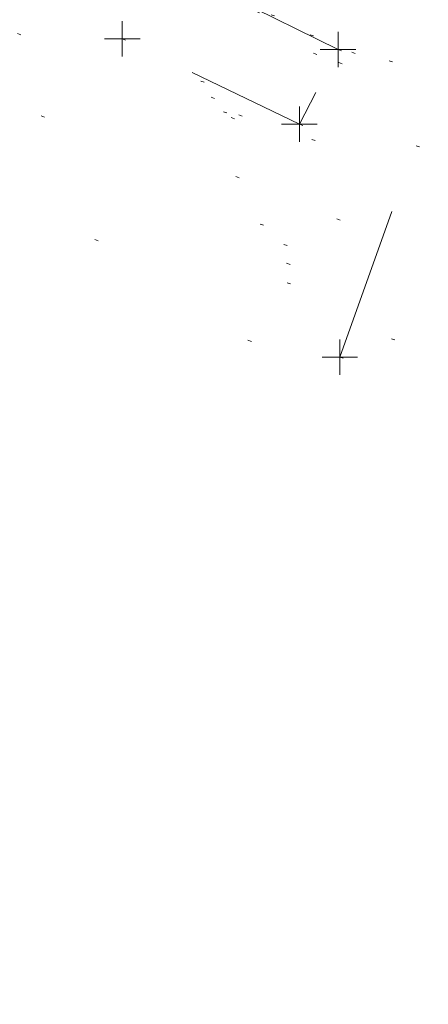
# Model space of a CAD drawing. Extents: x 413123 to 1465301, y 377724 to 504150.
# Tile 103 of 256: x 1463421 to 1463433, y 433108 to 433136. Entities that reach past the tile are written whole.
import ezdxf

# ---------------------------------------------------------------- set-up
doc = ezdxf.new("R2010")
doc.units = 0
doc.header["$MEASUREMENT"] = 0
for name, pattern in [('DGN Style 1', [8.732639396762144, 0.01453018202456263, -8.71810921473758]), ('DGN Style 3', [20.34225483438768, 14.53018202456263, -5.812072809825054]), ('DGN Style 5', [10.171127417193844, 4.35905460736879, -5.812072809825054])]:
    doc.linetypes.add(name, pattern=pattern)
for name, color, linetype, lineweight in [('PV_X_Curb', 120, 'DGN Style 1', 0), ('PV_X_EOP', 7, 'DGN Style 3', 0), ('PV_X_Walk', 120, 'DGN Style 5', 0), ('RD_X_Concrete_Pad', 9, 'DGN Style 5', 0), ('UT_X_Telecom_Cells', 30, 'Continuous', 0)]:
    doc.layers.add(name, color=color, linetype=linetype, lineweight=lineweight)
doc.layers.add('SV_Observation (Construction)', color=97, linetype='DGN Style 1', lineweight=0, transparency=0.9)
doc.layers.add('SV_X_Shot_Marker (Construction)', color=40, linetype='Continuous', lineweight=0, transparency=0.5)

# ---------------------------------------------------------------- blocks, each defined once
blk = doc.blocks.new('SVPT_2441')
at = {"layer": 'SV_X_Shot_Marker (Construction)', "transparency": 33554495}
for p, q in [((0, 0.02500000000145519), (0, -0.02499999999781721)), ((-0.02499999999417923, 0), (0.02500000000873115, 0))]:
    blk.add_line(p, q, dxfattribs=at)
blk.add_point((0, 0), dxfattribs=at)
blk = doc.blocks.new('SVPT_2443')
at = {"layer": 'SV_X_Shot_Marker (Construction)', "transparency": 33554495}
for p, q in [((1.455191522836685e-11, 0.02500000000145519), (1.455191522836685e-11, -0.02500000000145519)), ((-0.02499999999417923, 0), (0.02500000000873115, 0))]:
    blk.add_line(p, q, dxfattribs=at)
blk.add_point((1.455191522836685e-11, 0), dxfattribs=at)
blk = doc.blocks.new('SVPT_2445')
at = {"layer": 'SV_X_Shot_Marker (Construction)', "transparency": 33554495}
for p, q in [((0, 0.02499999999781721), (0, -0.02500000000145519)), ((-0.02500000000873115, -3.637978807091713e-12), (0.02499999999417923, -3.637978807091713e-12))]:
    blk.add_line(p, q, dxfattribs=at)
blk.add_point((0, -3.637978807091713e-12), dxfattribs=at)
blk = doc.blocks.new('SVPT_2446')
at = {"layer": 'SV_X_Shot_Marker (Construction)', "transparency": 33554495}
for p, q in [((0, 0.02500000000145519), (0, -0.02499999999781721)), ((-0.02500000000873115, 3.637978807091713e-12), (0.02499999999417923, 3.637978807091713e-12))]:
    blk.add_line(p, q, dxfattribs=at)
blk.add_point((0, 3.637978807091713e-12), dxfattribs=at)
blk = doc.blocks.new('TELP_1')
at = {"layer": 'UT_X_Telecom_Cells', "color": 30, "linetype": 'Continuous', "lineweight": 0}
for p, q in [((0.0401666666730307, 0.1499999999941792), (-0.04016666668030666, -0.1500000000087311)), ((0.120166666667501, 0.1499999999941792), (-0.03983333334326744, 0.1499999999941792))]:
    blk.add_line(p, q, dxfattribs=at)
blk.add_circle((0, 0), 0.065, dxfattribs=at)

msp = doc.modelspace()

# ---------------------------------------------------------------- linework, layer by layer
at = {"layer": 'PV_X_Curb'}
for points, knots in [([(1463694.730807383, 433042.1012902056, 573.2000085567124), (1463688.122071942, 433044.6665198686, 573.2117681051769), (1463681.5133365, 433047.2317495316, 573.2235276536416), (1463674.904601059, 433049.7969791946, 573.2352872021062), (1463669.906627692, 433051.7384291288, 573.2422034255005), (1463664.908654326, 433053.679879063, 573.249119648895), (1463659.910680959, 433055.6213289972, 573.2560358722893), (1463659.31440991, 433055.8530469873, 573.3282538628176), (1463658.718138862, 433056.0847649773, 573.400471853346), (1463658.121867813, 433056.3164829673, 573.4726898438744), (1463656.811811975, 433056.8455353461, 573.4691755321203), (1463655.501756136, 433057.3745877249, 573.4656612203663), (1463654.191700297, 433057.9036401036, 573.4621469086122), (1463647.078403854, 433060.7016199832, 573.4311409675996), (1463639.965107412, 433063.4995998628, 573.4001350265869), (1463632.851810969, 433066.2975797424, 573.3691290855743), (1463626.603526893, 433068.7760307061, 573.3262890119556), (1463620.355242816, 433071.25448167, 573.2834489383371), (1463614.10695874, 433073.7329326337, 573.2406088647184), (1463606.821724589, 433076.5483492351, 573.1778320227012), (1463599.536490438, 433079.3637658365, 573.1150551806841), (1463592.251256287, 433082.1791824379, 573.052278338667), (1463585.048675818, 433085.0513616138, 572.9767093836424), (1463577.846095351, 433087.9235407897, 572.901140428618), (1463570.643514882, 433090.7957199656, 572.8255714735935), (1463568.520856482, 433091.6009161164, 572.8136526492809), (1463566.398198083, 433092.4061122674, 572.8017338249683), (1463564.275539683, 433093.2113084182, 572.7898150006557), (1463563.658286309, 433093.4932407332, 572.723361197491), (1463563.041032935, 433093.7751730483, 572.6569073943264), (1463562.423779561, 433094.0571053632, 572.5904535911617), (1463557.897842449, 433095.8076798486, 572.5495712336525), (1463553.371905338, 433097.5582543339, 572.5086888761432), (1463548.845968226, 433099.3088288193, 572.4678065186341), (1463541.746736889, 433102.0973839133, 572.4116307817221), (1463534.647505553, 433104.8859390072, 572.3554550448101), (1463527.548274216, 433107.6744941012, 572.2992793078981), (1463527.099574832, 433107.8541490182, 572.3819727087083), (1463526.650875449, 433108.0338039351, 572.4646661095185), (1463526.202176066, 433108.2134588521, 572.5473595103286), (1463518.442801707, 433111.2934591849, 572.5872886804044), (1463510.683427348, 433114.3734595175, 572.6272178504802), (1463502.924052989, 433117.4534598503, 572.6671470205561), (1463495.101662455, 433120.5759616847, 572.6180249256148), (1463487.279271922, 433123.6984635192, 572.5689028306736), (1463479.456881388, 433126.8209653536, 572.5197807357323), (1463474.540841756, 433128.7396558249, 572.5305568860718), (1463469.624802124, 433130.6583462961, 572.5413330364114), (1463464.708762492, 433132.5770367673, 572.5521091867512), (1463464.15178183, 433132.7738995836, 572.4839343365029), (1463463.594801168, 433132.9707623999, 572.4157594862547), (1463463.037820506, 433133.1676252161, 572.3475846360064), (1463455.395093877, 433136.1460172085, 572.2965798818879), (1463447.752367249, 433139.1244092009, 572.2455751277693), (1463440.10964062, 433142.1028011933, 572.1945703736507), (1463439.463345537, 433142.3911085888, 572.2249332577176), (1463438.817050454, 433142.6794159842, 572.2552961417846), (1463438.170755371, 433142.9677233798, 572.2856590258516), (1463431.589276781, 433145.5431962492, 572.3185177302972), (1463425.007798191, 433148.1186691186, 572.351376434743), (1463418.4263196, 433150.6941419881, 572.3842351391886), (1463413.565512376, 433152.6091060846, 572.3506952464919), (1463408.704705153, 433154.5240701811, 572.3171553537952), (1463403.843897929, 433156.4390342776, 572.2836154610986), (1463402.295983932, 433157.0721267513, 572.2966227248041), (1463400.748069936, 433157.7052192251, 572.3096299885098), (1463399.20015594, 433158.3383116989, 572.3226372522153), (1463398.571326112, 433158.6030358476, 572.2531442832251), (1463397.942496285, 433158.8677599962, 572.1836513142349), (1463397.313666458, 433159.1324841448, 572.1141583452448), (1463389.499427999, 433162.1494767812, 572.1431257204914), (1463381.68518954, 433165.1664694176, 572.172093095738), (1463373.87095108, 433168.1834620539, 572.2010604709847), (1463373.202610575, 433168.4242856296, 572.2485422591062), (1463372.53427007, 433168.6651092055, 572.2960240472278), (1463371.865929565, 433168.9059327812, 572.3435058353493), (1463366.852918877, 433170.8940812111, 572.309207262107), (1463361.839908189, 433172.882229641, 572.2749086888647), (1463356.826897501, 433174.8703780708, 572.2406101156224), (1463350.263613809, 433177.4130764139, 572.2105829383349), (1463343.700330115, 433179.955774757, 572.1805557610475), (1463337.137046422, 433182.4984731, 572.1505285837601), (1463332.732110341, 433184.1753668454, 572.1399057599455), (1463328.327174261, 433185.8522605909, 572.129282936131), (1463323.922238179, 433187.5291543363, 572.1186601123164), (1463323.550514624, 433187.6736224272, 572.0672464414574), (1463323.17879107, 433187.8180905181, 572.0158327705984), (1463322.807067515, 433187.9625586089, 571.9644190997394), (1463314.242457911, 433191.4677850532, 571.9189611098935), (1463305.677848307, 433194.9730114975, 571.8735031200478), (1463297.113238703, 433198.4782379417, 571.8280451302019), (1463296.447798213, 433198.6498683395, 571.8729159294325), (1463295.782357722, 433198.8214987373, 571.917786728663), (1463295.116917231, 433198.9931291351, 571.9626575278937), (1463288.43623397, 433201.6173953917, 571.9595616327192), (1463281.755550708, 433204.2416616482, 571.9564657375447), (1463275.074867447, 433206.8659279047, 571.9533698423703), (1463270.698621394, 433208.5836220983, 571.955071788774), (1463266.322375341, 433210.3013162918, 571.9567737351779), (1463261.946129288, 433212.0190104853, 571.9584756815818), (1463261.255964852, 433212.2907585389, 571.8814296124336), (1463260.565800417, 433212.5625065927, 571.8043835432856), (1463259.875635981, 433212.8342546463, 571.7273374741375), (1463253.221984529, 433215.4661261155, 571.684237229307), (1463246.568333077, 433218.0979975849, 571.6411369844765), (1463239.914681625, 433220.7298690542, 571.5980367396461), (1463232.697418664, 433223.5591135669, 571.584901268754), (1463225.480155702, 433226.3883580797, 571.5717657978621), (1463218.262892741, 433229.2176025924, 571.5586303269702), (1463212.689928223, 433231.3845503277, 571.501804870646), (1463207.116963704, 433233.5514980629, 571.4449794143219), (1463201.543999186, 433235.7184457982, 571.3881539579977), (1463197.702392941, 433237.2969398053, 571.3824755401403), (1463193.860786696, 433238.8754338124, 571.376797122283), (1463190.01918045, 433240.4539278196, 571.3711187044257), (1463189.420555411, 433240.6641899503, 571.4587546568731), (1463188.821930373, 433240.874452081, 571.5463906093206), (1463188.223305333, 433241.0847142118, 571.6340265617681), (1463185.054584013, 433242.3131517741, 571.6250500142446), (1463181.885862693, 433243.5415893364, 571.6160734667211), (1463178.717141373, 433244.7700268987, 571.6070969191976), (1463171.181422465, 433247.7347391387, 571.5342143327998), (1463163.645703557, 433250.6994513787, 571.4613317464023), (1463156.10998465, 433253.6641636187, 571.3884491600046), (1463148.761307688, 433256.5197229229, 571.322577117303), (1463141.412630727, 433259.3752822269, 571.2567050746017), (1463134.063953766, 433262.2308415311, 571.1908330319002), (1463126.984343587, 433264.9936274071, 571.2120531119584), (1463119.904733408, 433267.756413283, 571.2332731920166), (1463112.82512323, 433270.519199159, 571.2544932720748), (1463106.948373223, 433272.8554993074, 571.272380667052), (1463101.071623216, 433275.1917994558, 571.290268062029), (1463095.19487321, 433277.5280996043, 571.3081554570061), (1463087.382378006, 433280.5556578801, 571.2445784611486), (1463079.569882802, 433283.583216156, 571.1810014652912), (1463071.757387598, 433286.6107744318, 571.1174244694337), (1463067.011834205, 433288.4980060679, 571.0790224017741), (1463062.266280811, 433290.385237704, 571.0406203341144), (1463057.520727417, 433292.27246934, 571.0022182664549), (1463052.596696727, 433294.1302708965, 570.9741905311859), (1463047.672666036, 433295.988072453, 570.946162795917), (1463042.748635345, 433297.8458740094, 570.9181350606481), (1463040.996474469, 433298.028892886, 570.6600759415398), (1463037.884741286, 433298.0614564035, 570.3732611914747), (1463033.533792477, 433297.4811137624, 570.213053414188), (1463028.578927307, 433295.8351240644, 570.8846791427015), (1463025.750437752, 433293.3300609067, 570.5443428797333), (1463024.222435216, 433291.00068514, 570.5092220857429), (1463023.412434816, 433289.7658735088, 570.490604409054), (1463022.602434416, 433288.5310618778, 570.4719867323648), (1463021.792434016, 433287.2962502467, 570.4533690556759), (1463021.001432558, 433285.3732457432, 570.5012869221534), (1463020.2104311, 433283.4502412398, 570.549204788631), (1463019.419429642, 433281.5272367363, 570.5971226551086), (1463018.531487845, 433279.3825151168, 570.6481372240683), (1463017.643546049, 433277.2377934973, 570.6991517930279), (1463016.755604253, 433275.0930718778, 570.7501663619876), (1463014.741467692, 433270.0950215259, 570.9656913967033), (1463012.727331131, 433265.096971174, 571.181216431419), (1463010.71319457, 433260.0989208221, 571.3967414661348)], [0, 0, 0, 0, 0.01923076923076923, 0.01923076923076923, 0.01923076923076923, 0.03846153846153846, 0.03846153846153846, 0.03846153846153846, 0.05769230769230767, 0.05769230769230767, 0.05769230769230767, 0.07692307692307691, 0.07692307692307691, 0.07692307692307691, 0.09615384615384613, 0.09615384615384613, 0.09615384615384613, 0.1153846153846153, 0.1153846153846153, 0.1153846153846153, 0.1346153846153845, 0.1346153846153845, 0.1346153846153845, 0.1538461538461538, 0.1538461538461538, 0.1538461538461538, 0.1730769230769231, 0.1730769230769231, 0.1730769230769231, 0.1923076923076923, 0.1923076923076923, 0.1923076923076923, 0.2115384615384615, 0.2115384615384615, 0.2115384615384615, 0.2307692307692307, 0.2307692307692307, 0.2307692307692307, 0.25, 0.25, 0.25, 0.269230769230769, 0.269230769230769, 0.269230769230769, 0.2884615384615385, 0.2884615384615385, 0.2884615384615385, 0.3076923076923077, 0.3076923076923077, 0.3076923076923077, 0.3269230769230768, 0.3269230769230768, 0.3269230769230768, 0.3461538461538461, 0.3461538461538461, 0.3461538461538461, 0.3653846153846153, 0.3653846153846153, 0.3653846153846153, 0.3846153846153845, 0.3846153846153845, 0.3846153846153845, 0.4038461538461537, 0.4038461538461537, 0.4038461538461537, 0.423076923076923, 0.423076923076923, 0.423076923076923, 0.4423076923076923, 0.4423076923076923, 0.4423076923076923, 0.4615384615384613, 0.4615384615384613, 0.4615384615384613, 0.4807692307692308, 0.4807692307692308, 0.4807692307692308, 0.5, 0.5, 0.5, 0.5192307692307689, 0.5192307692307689, 0.5192307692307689, 0.538461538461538, 0.538461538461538, 0.538461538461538, 0.5576923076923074, 0.5576923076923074, 0.5576923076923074, 0.576923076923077, 0.576923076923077, 0.576923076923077, 0.5961538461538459, 0.5961538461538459, 0.5961538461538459, 0.6153846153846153, 0.6153846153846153, 0.6153846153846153, 0.6346153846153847, 0.6346153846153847, 0.6346153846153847, 0.6538461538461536, 0.6538461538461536, 0.6538461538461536, 0.673076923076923, 0.673076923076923, 0.673076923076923, 0.6923076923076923, 0.6923076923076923, 0.6923076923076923, 0.7115384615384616, 0.7115384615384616, 0.7115384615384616, 0.7307692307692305, 0.7307692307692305, 0.7307692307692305, 0.7499999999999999, 0.7499999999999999, 0.7499999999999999, 0.7692307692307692, 0.7692307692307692, 0.7692307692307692, 0.7884615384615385, 0.7884615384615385, 0.7884615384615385, 0.8076923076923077, 0.8076923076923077, 0.8076923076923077, 0.826923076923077, 0.826923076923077, 0.826923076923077, 0.846153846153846, 0.846153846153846, 0.846153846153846, 0.8653846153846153, 0.8653846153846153, 0.8653846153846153, 0.8846153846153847, 0.8846153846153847, 0.8846153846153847, 0.9038461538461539, 0.9038461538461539, 0.9038461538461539, 0.9087225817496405, 0.9125585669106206, 0.9159702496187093, 0.9230769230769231, 0.9230769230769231, 0.9230769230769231, 0.9423076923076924, 0.9423076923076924, 0.9423076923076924, 0.9615384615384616, 0.9615384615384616, 0.9615384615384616, 0.9807692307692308, 0.9807692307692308, 0.9807692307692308, 1, 1, 1, 1]), ([(1464212.130625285, 432930.1921386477, 574.8569475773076), (1464211.309927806, 432926.6717508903, 574.8043550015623), (1464208.620583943, 432919.4336842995, 574.59247811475), (1464203.942792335, 432911.4759950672, 574.9755149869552), (1464198.528113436, 432907.065000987, 574.3013993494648), (1464195.129930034, 432904.9843538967, 574.1567793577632), (1464190.424056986, 432902.8821727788, 574.9491376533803), (1464184.484657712, 432901.1540257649, 574.5405969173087), (1464177.178004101, 432901.5982480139, 574.618938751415), (1464172.360644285, 432902.5498269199, 574.540636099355), (1464170.098213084, 432903.4430988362, 574.5563680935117), (1464162.859082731, 432906.3013125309, 574.606705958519), (1464155.619952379, 432909.1595262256, 574.6570438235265), (1464148.380822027, 432912.0177399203, 574.7073816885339), (1464141.151301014, 432914.8902431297, 574.7073216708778), (1464133.92178, 432917.7627463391, 574.7072616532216), (1464126.692258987, 432920.6352495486, 574.7072016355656), (1464118.299673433, 432923.8963305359, 574.7083911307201), (1464109.907087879, 432927.1574115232, 574.7095806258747), (1464101.514502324, 432930.4184925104, 574.7107701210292), (1464094.565360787, 432933.130540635, 574.7407559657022), (1464087.61621925, 432935.8425887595, 574.7707418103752), (1464080.667077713, 432938.554636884, 574.8007276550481), (1464073.934937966, 432941.2263393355, 574.8213669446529), (1464067.202798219, 432943.898041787, 574.8420062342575), (1464060.470658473, 432946.5697442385, 574.8626455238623), (1464057.576627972, 432947.7186628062, 574.8432796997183), (1464054.682597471, 432948.8675813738, 574.8239138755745), (1464051.788566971, 432950.0164999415, 574.8045480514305), (1464048.178118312, 432951.4627468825, 574.7485807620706), (1464044.567669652, 432952.9089938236, 574.6926134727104), (1464040.957220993, 432954.3552407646, 574.6366461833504), (1464036.026248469, 432956.2655431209, 574.6576247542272), (1464031.095275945, 432958.1758454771, 574.6786033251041), (1464026.164303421, 432960.0861478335, 574.6995818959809), (1464025.481248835, 432960.3621999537, 574.7846270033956), (1464024.798194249, 432960.6382520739, 574.8696721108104), (1464024.115139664, 432960.9143041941, 574.9547172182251), (1464019.953009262, 432962.5411523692, 574.9621940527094), (1464015.790878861, 432964.1680005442, 574.9696708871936), (1464011.628748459, 432965.7948487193, 574.977147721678), (1464011.04864364, 432966.0149524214, 574.8862879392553), (1464010.46853882, 432966.2350561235, 574.7954281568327), (1464009.888434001, 432966.4551598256, 574.7045683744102), (1464003.274891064, 432969.0729880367, 574.7150542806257), (1463996.661348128, 432971.6908162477, 574.7255401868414), (1463990.047805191, 432974.3086444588, 574.736026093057), (1463988.669673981, 432974.8809759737, 574.7338566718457), (1463987.29154277, 432975.4533074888, 574.7316872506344), (1463985.91341156, 432976.0256390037, 574.7295178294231), (1463985.302306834, 432976.2580753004, 574.8215004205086), (1463984.691202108, 432976.4905115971, 574.9134830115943), (1463984.080097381, 432976.7229478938, 575.0054656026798), (1463979.817419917, 432978.3858828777, 575.0066354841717), (1463975.554742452, 432980.0488178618, 575.0078053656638), (1463971.292064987, 432981.7117528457, 575.0089752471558), (1463963.356387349, 432984.9149377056, 575.0146263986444), (1463955.420709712, 432988.1181225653, 575.0202775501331), (1463947.485032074, 432991.3213074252, 575.0259287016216), (1463941.290077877, 432993.6868748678, 575.0083102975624), (1463935.095123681, 432996.0524423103, 574.990691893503), (1463928.900169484, 432998.4180097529, 574.9730734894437), (1463921.313287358, 433001.3706240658, 574.974915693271), (1463913.726405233, 433004.3232383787, 574.9767578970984), (1463906.139523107, 433007.2758526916, 574.9786001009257), (1463898.560596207, 433010.2391392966, 574.9626699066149), (1463890.981669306, 433013.2024259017, 574.9467397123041), (1463883.402742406, 433016.1657125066, 574.9308095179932), (1463881.345594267, 433016.9902447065, 574.9117253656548), (1463879.288446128, 433017.8147769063, 574.8926412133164), (1463877.231297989, 433018.6393091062, 574.8735570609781), (1463876.686567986, 433018.90836837, 574.7907628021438), (1463876.141837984, 433019.1774276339, 574.7079685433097), (1463875.597107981, 433019.4464868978, 574.6251742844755), (1463866.491552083, 433023.0102079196, 574.5286453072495), (1463857.385996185, 433026.5739289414, 574.4321163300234), (1463848.280440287, 433030.1376499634, 574.3355873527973), (1463842.273435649, 433032.5433451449, 574.290891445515), (1463836.26643101, 433034.9490403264, 574.2461955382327), (1463830.259426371, 433037.354735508, 574.2014996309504), (1463827.706954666, 433038.3596743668, 574.2016278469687), (1463825.154482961, 433039.3646132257, 574.2017560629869), (1463822.602011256, 433040.3695520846, 574.2018842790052), (1463822.273060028, 433040.5216812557, 574.2449460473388), (1463821.9441088, 433040.673810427, 574.2880078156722), (1463821.615157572, 433040.8259395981, 574.3310695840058), (1463814.081882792, 433043.8160048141, 574.2658061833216), (1463806.548608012, 433046.8060700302, 574.2005427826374), (1463799.015333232, 433049.7961352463, 574.1352793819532), (1463790.881392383, 433052.9784830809, 574.0409375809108), (1463782.747451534, 433056.1608309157, 573.9465957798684), (1463774.613510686, 433059.3431787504, 573.8522539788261), (1463767.30279864, 433062.1866842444, 573.7907467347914), (1463759.992086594, 433065.0301897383, 573.7292394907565), (1463752.681374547, 433067.8736952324, 573.6677322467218), (1463745.746627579, 433070.6484046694, 573.6115134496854), (1463738.81188061, 433073.4231141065, 573.5552946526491), (1463731.877133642, 433076.1978235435, 573.4990758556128), (1463723.920721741, 433079.269784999, 573.4558768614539), (1463715.96430984, 433082.3417464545, 573.412677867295), (1463708.007897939, 433085.4137079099, 573.3694788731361), (1463699.705494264, 433088.6982952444, 573.2960693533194), (1463691.40309059, 433091.9828825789, 573.2226598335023), (1463683.100686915, 433095.2674699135, 573.1492503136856), (1463675.369218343, 433098.3176278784, 573.0764007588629), (1463667.637749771, 433101.3677858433, 573.0035512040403), (1463659.906281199, 433104.4179438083, 572.9307016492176), (1463654.180695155, 433106.6960611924, 572.8929602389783), (1463648.455109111, 433108.9741785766, 572.855218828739), (1463642.729523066, 433111.2522959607, 572.8174774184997), (1463634.990870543, 433114.2968556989, 572.7735525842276), (1463627.252218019, 433117.3414154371, 572.7296277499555), (1463619.513565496, 433120.3859751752, 572.6857029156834), (1463610.349498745, 433123.93395352, 572.6620255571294), (1463601.185431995, 433127.4819318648, 572.6383481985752), (1463592.021365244, 433131.0299102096, 572.6146708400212), (1463584.379899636, 433134.0860580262, 572.5703305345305), (1463576.738434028, 433137.1422058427, 572.5259902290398), (1463569.096968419, 433140.1983536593, 572.4816499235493), (1463560.424944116, 433143.6374746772, 572.4263088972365), (1463551.752919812, 433147.0765956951, 572.3709678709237), (1463543.080895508, 433150.5157167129, 572.315626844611), (1463535.024004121, 433153.6725581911, 572.2917231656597), (1463526.967112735, 433156.8293996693, 572.2678194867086), (1463518.910221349, 433159.9862411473, 572.2439158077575), (1463505.273646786, 433165.3724393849, 572.2223349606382), (1463491.637072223, 433170.7586376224, 572.2007541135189), (1463478.00049766, 433176.1448358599, 572.1791732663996), (1463470.02998399, 433179.2607996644, 572.1634328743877), (1463462.05947032, 433182.3767634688, 572.1476924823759), (1463454.08895665, 433185.4927272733, 572.1319520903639), (1463447.976240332, 433187.9013968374, 572.1084402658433), (1463441.863524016, 433190.3100664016, 572.084928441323), (1463435.750807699, 433192.7187359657, 572.0614166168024), (1463430.533446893, 433194.7109056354, 572.0246570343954), (1463425.316086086, 433196.703075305, 571.9878974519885), (1463420.098725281, 433198.6952449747, 571.9511378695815), (1463420.088321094, 433198.7497997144, 571.9601351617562), (1463420.077916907, 433198.804354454, 571.9691324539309), (1463420.067512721, 433198.8589091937, 571.9781297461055)], [0, 0, 0, 0, 0.004233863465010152, 0.009367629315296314, 0.01063404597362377, 0.01259545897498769, 0.01409081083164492, 0.01684419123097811, 0.01986488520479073, 0.02272727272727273, 0.02272727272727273, 0.02272727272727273, 0.04545454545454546, 0.04545454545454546, 0.04545454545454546, 0.06818181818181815, 0.06818181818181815, 0.06818181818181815, 0.09090909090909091, 0.09090909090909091, 0.09090909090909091, 0.1136363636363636, 0.1136363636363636, 0.1136363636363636, 0.1363636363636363, 0.1363636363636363, 0.1363636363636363, 0.159090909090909, 0.159090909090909, 0.159090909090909, 0.1818181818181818, 0.1818181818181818, 0.1818181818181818, 0.2045454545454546, 0.2045454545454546, 0.2045454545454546, 0.2272727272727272, 0.2272727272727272, 0.2272727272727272, 0.2499999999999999, 0.2499999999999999, 0.2499999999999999, 0.2727272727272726, 0.2727272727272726, 0.2727272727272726, 0.2954545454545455, 0.2954545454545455, 0.2954545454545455, 0.3181818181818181, 0.3181818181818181, 0.3181818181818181, 0.3409090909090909, 0.3409090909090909, 0.3409090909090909, 0.3636363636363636, 0.3636363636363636, 0.3636363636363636, 0.3863636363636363, 0.3863636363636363, 0.3863636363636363, 0.4090909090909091, 0.4090909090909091, 0.4090909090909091, 0.4318181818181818, 0.4318181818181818, 0.4318181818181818, 0.4545454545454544, 0.4545454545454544, 0.4545454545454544, 0.4772727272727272, 0.4772727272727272, 0.4772727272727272, 0.4999999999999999, 0.4999999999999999, 0.4999999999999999, 0.5227272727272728, 0.5227272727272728, 0.5227272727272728, 0.5454545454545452, 0.5454545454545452, 0.5454545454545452, 0.5681818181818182, 0.5681818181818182, 0.5681818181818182, 0.5909090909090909, 0.5909090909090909, 0.5909090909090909, 0.6136363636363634, 0.6136363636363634, 0.6136363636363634, 0.6363636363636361, 0.6363636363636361, 0.6363636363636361, 0.6590909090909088, 0.6590909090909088, 0.6590909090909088, 0.6818181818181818, 0.6818181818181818, 0.6818181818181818, 0.7045454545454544, 0.7045454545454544, 0.7045454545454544, 0.7272727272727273, 0.7272727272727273, 0.7272727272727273, 0.75, 0.75, 0.75, 0.7727272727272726, 0.7727272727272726, 0.7727272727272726, 0.7954545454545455, 0.7954545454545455, 0.7954545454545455, 0.8181818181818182, 0.8181818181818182, 0.8181818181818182, 0.8409090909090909, 0.8409090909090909, 0.8409090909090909, 0.8636363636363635, 0.8636363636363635, 0.8636363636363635, 0.8863636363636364, 0.8863636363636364, 0.8863636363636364, 0.9090909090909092, 0.9090909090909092, 0.9090909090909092, 0.9318181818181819, 0.9318181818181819, 0.9318181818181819, 0.9545454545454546, 0.9545454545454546, 0.9545454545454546, 0.9772727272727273, 0.9772727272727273, 0.9772727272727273, 1, 1, 1, 1])]:
    msp.add_open_spline(points, degree=3, knots=knots, dxfattribs=at)
at = {"layer": 'PV_X_EOP'}
for points, knots in [([(1463695.37345491, 433042.3269481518, 573.2056029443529), (1463695.118355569, 433042.4173281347, 573.1929567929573), (1463694.863256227, 433042.5077081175, 573.1803106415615), (1463694.608156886, 433042.5980881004, 573.1676644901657), (1463688.127196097, 433045.133574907, 573.1638691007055), (1463681.646235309, 433047.6690617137, 573.1600737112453), (1463675.165274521, 433050.2045485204, 573.1562783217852), (1463668.255959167, 433052.9440202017, 573.1540820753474), (1463661.346643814, 433055.6834918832, 573.1518858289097), (1463654.437328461, 433058.4229635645, 573.149689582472), (1463647.338400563, 433061.2071824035, 573.1301154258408), (1463640.239472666, 433063.9914012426, 573.1105412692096), (1463633.140544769, 433066.7756200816, 573.0909671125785), (1463626.823799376, 433069.2202639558, 573.0453158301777), (1463620.507053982, 433071.6649078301, 572.999664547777), (1463614.190308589, 433074.1095517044, 572.9540132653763), (1463606.930945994, 433076.9629614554, 572.8967218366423), (1463599.671583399, 433079.8163712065, 572.8394304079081), (1463592.412220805, 433082.6697809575, 572.7821389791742), (1463585.208613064, 433085.5359198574, 572.7224006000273), (1463578.005005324, 433088.4020587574, 572.6626622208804), (1463570.801397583, 433091.2681976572, 572.6029238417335), (1463563.539543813, 433094.1288766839, 572.5195568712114), (1463556.277690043, 433096.9895557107, 572.4361899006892), (1463549.015836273, 433099.8502347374, 572.3528229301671), (1463541.464235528, 433102.896740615, 572.3143753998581), (1463533.912634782, 433105.9432464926, 572.2759278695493), (1463526.361034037, 433108.9897523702, 572.2374803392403), (1463524.510466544, 433109.6486739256, 572.222419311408), (1463522.659899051, 433110.307595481, 572.2073582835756), (1463520.809331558, 433110.9665170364, 572.1922972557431), (1463520.996148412, 433111.478044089, 572.2051758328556), (1463521.182965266, 433111.9895711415, 572.2180544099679), (1463521.36978212, 433112.5010981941, 572.2309329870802), (1463520.520611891, 433112.8412018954, 572.2365752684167), (1463519.671441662, 433113.1813055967, 572.2422175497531), (1463518.822271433, 433113.5214092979, 572.2478598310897), (1463518.644435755, 433113.0349413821, 572.2388127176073), (1463518.466600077, 433112.5484734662, 572.229765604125), (1463518.288764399, 433112.0620055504, 572.2207184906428), (1463514.835464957, 433113.4033588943, 572.2367800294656), (1463511.382165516, 433114.7447122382, 572.2528415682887), (1463507.928866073, 433116.0860655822, 572.2689031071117), (1463493.594865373, 433121.7420238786, 572.2482959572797), (1463479.260864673, 433127.3979821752, 572.2276888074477), (1463464.926863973, 433133.0539404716, 572.2070816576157), (1463449.455525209, 433139.0728186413, 572.1640707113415), (1463433.984186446, 433145.0916968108, 572.1210597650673), (1463418.512847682, 433151.1105749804, 572.0780488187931), (1463413.328996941, 433153.1553309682, 572.0135393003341), (1463408.145146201, 433155.200086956, 571.9490297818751), (1463402.961295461, 433157.2448429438, 571.8845202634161), (1463403.132465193, 433157.7716799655, 571.9190447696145), (1463403.303634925, 433158.2985169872, 571.953569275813), (1463403.474804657, 433158.825354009, 571.9880937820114), (1463402.600267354, 433159.1613721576, 571.9863420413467), (1463401.725730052, 433159.4973903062, 571.984590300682), (1463400.851192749, 433159.8334084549, 571.9828385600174), (1463400.653049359, 433159.3552482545, 571.9439093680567), (1463400.454905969, 433158.8770880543, 571.9049801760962), (1463400.256762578, 433158.3989278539, 571.8660509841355), (1463399.322085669, 433158.774478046, 571.9116587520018), (1463398.387408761, 433159.150028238, 571.9572665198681), (1463397.452731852, 433159.5255784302, 572.0028742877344), (1463389.04126259, 433162.8168634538, 571.9920574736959), (1463380.629793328, 433166.1081484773, 571.9812406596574), (1463372.218324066, 433169.3994335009, 571.9704238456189), (1463367.156032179, 433171.3851717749, 571.9528553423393), (1463362.093740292, 433173.370910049, 571.9352868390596), (1463357.031448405, 433175.3566483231, 571.91771833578), (1463350.485608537, 433177.9162151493, 571.9032139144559), (1463343.93976867, 433180.4757819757, 571.8887094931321), (1463337.393928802, 433183.0353488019, 571.8742050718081), (1463332.955818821, 433184.7683232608, 571.8612483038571), (1463328.517708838, 433186.5012977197, 571.8482915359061), (1463324.079598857, 433188.2342721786, 571.835334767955), (1463307.834725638, 433194.592922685, 571.7755947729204), (1463291.58985242, 433200.9515731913, 571.7158547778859), (1463275.344979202, 433207.3102236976, 571.6561147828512), (1463270.255842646, 433209.3105723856, 571.6395679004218), (1463265.16670609, 433211.3109210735, 571.6230210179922), (1463260.077569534, 433213.3112697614, 571.6064741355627), (1463253.452444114, 433215.9179517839, 571.5595870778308), (1463246.827318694, 433218.5246338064, 571.5127000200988), (1463240.202193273, 433221.1313158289, 571.4658129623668), (1463232.962477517, 433223.9732301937, 571.4532933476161), (1463225.722761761, 433226.8151445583, 571.4407737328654), (1463218.483046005, 433229.6570589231, 571.4282541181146), (1463212.90690448, 433231.8646312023, 571.4088467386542), (1463207.330762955, 433234.0722034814, 571.3894393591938), (1463201.754621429, 433236.2797757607, 571.3700319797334), (1463194.142429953, 433239.2572758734, 571.3409586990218), (1463186.530238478, 433242.2347759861, 571.3118854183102), (1463178.918047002, 433245.2122760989, 571.2828121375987), (1463169.428496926, 433248.9128530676, 571.1919051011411), (1463159.93894685, 433252.6134300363, 571.1009980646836), (1463150.449396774, 433256.314007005, 571.0100910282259), (1463145.077359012, 433258.4557943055, 570.9673048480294), (1463139.70532125, 433260.5975816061, 570.9245186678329), (1463134.333283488, 433262.7393689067, 570.8817324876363), (1463132.297653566, 433263.5246301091, 570.8037126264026), (1463130.262023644, 433264.3098913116, 570.7256927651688), (1463128.226393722, 433265.0951525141, 570.6476729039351), (1463128.413443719, 433265.4813551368, 570.6980714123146), (1463128.600493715, 433265.8675577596, 570.748469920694), (1463128.787543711, 433266.2537603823, 570.7988684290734), (1463127.919822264, 433266.676285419, 570.7925938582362), (1463127.052100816, 433267.0988104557, 570.786319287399), (1463126.184379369, 433267.5213354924, 570.7800447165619), (1463126.004706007, 433267.0870623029, 570.7088488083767), (1463125.825032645, 433266.6527891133, 570.6376529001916), (1463125.645359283, 433266.2185159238, 570.5664569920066), (1463121.458270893, 433267.8591123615, 570.6667666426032), (1463117.271182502, 433269.4997087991, 570.7670762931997), (1463113.084094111, 433271.1403052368, 570.8673859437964), (1463107.189564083, 433273.4271367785, 570.8747985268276), (1463101.295034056, 433275.7139683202, 570.8822111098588), (1463095.400504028, 433278.0007998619, 570.88962369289), (1463087.576983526, 433281.0591137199, 570.8606773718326), (1463079.753463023, 433284.117427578, 570.8317310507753), (1463071.92994252, 433287.175741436, 570.8027847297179), (1463067.216062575, 433289.0371870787, 570.7609532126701), (1463062.502182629, 433290.8986327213, 570.7191216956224), (1463057.788302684, 433292.7600783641, 570.6772901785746), (1463055.438489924, 433293.6549933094, 570.597871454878), (1463053.088677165, 433294.5499082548, 570.5184527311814), (1463050.738864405, 433295.4448232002, 570.4390340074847), (1463050.919405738, 433295.974786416, 570.493206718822), (1463051.099947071, 433296.5047496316, 570.547379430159), (1463051.280488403, 433297.0347128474, 570.6015521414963), (1463050.479713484, 433297.3478403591, 570.5996470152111), (1463049.678938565, 433297.660967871, 570.5977418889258), (1463048.878163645, 433297.9740953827, 570.5958367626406), (1463048.616684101, 433297.4827268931, 570.554312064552), (1463048.355204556, 433296.9913584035, 570.5127873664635), (1463048.093725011, 433296.499989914, 570.471262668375), (1463046.16244202, 433297.1796919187, 570.4532430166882), (1463044.231159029, 433297.8593939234, 570.4352233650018), (1463042.299876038, 433298.5390959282, 570.4172037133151), (1463040.683227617, 433298.6270722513, 570.3881765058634), (1463037.665619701, 433298.5647521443, 570.3323767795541), (1463033.387011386, 433297.9238663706, 570.2772123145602), (1463028.240821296, 433296.3164198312, 570.1397972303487), (1463025.314393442, 433293.7317706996, 570.0019896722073), (1463023.773730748, 433291.3674614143, 569.9858104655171), (1463022.862373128, 433289.9688870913, 569.9762398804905), (1463021.951015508, 433288.5703127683, 569.966669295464), (1463021.039657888, 433287.1717384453, 569.9570987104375)], [0, 0, 0, 0, 0.02083333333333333, 0.02083333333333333, 0.02083333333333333, 0.04166666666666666, 0.04166666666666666, 0.04166666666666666, 0.06249999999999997, 0.06249999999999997, 0.06249999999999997, 0.08333333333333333, 0.08333333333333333, 0.08333333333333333, 0.1041666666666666, 0.1041666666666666, 0.1041666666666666, 0.1249999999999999, 0.1249999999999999, 0.1249999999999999, 0.1458333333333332, 0.1458333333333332, 0.1458333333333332, 0.1666666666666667, 0.1666666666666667, 0.1666666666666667, 0.1875, 0.1875, 0.1875, 0.2083333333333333, 0.2083333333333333, 0.2083333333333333, 0.2291666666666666, 0.2291666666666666, 0.2291666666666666, 0.2499999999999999, 0.2499999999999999, 0.2499999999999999, 0.2708333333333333, 0.2708333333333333, 0.2708333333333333, 0.2916666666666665, 0.2916666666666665, 0.2916666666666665, 0.3125, 0.3125, 0.3125, 0.3333333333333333, 0.3333333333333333, 0.3333333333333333, 0.3541666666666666, 0.3541666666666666, 0.3541666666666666, 0.375, 0.375, 0.375, 0.3958333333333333, 0.3958333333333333, 0.3958333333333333, 0.4166666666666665, 0.4166666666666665, 0.4166666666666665, 0.4374999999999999, 0.4374999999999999, 0.4374999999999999, 0.4583333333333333, 0.4583333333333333, 0.4583333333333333, 0.4791666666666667, 0.4791666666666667, 0.4791666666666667, 0.4999999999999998, 0.4999999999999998, 0.4999999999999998, 0.5208333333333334, 0.5208333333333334, 0.5208333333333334, 0.5416666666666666, 0.5416666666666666, 0.5416666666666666, 0.5624999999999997, 0.5624999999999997, 0.5624999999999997, 0.5833333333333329, 0.5833333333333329, 0.5833333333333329, 0.6041666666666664, 0.6041666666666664, 0.6041666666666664, 0.625, 0.625, 0.625, 0.6458333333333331, 0.6458333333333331, 0.6458333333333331, 0.6666666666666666, 0.6666666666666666, 0.6666666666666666, 0.6875, 0.6875, 0.6875, 0.7083333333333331, 0.7083333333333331, 0.7083333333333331, 0.7291666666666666, 0.7291666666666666, 0.7291666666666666, 0.75, 0.75, 0.75, 0.7708333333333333, 0.7708333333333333, 0.7708333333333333, 0.7916666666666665, 0.7916666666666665, 0.7916666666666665, 0.8125, 0.8125, 0.8125, 0.8333333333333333, 0.8333333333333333, 0.8333333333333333, 0.8541666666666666, 0.8541666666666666, 0.8541666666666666, 0.875, 0.875, 0.875, 0.8958333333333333, 0.8958333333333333, 0.8958333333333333, 0.9166666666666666, 0.9166666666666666, 0.9166666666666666, 0.9375, 0.9375, 0.9375, 0.9583333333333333, 0.9583333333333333, 0.9583333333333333, 0.9631710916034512, 0.9674286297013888, 0.9713421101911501, 0.9791666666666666, 0.9791666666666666, 0.9791666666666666, 1, 1, 1, 1]), ([(1464214.200372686, 432930.0125938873, 574.6750505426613), (1464213.214898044, 432926.361571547, 574.6554390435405), (1464210.335317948, 432919.1136593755, 574.599029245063), (1464204.815820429, 432909.1018665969, 574.3565281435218), (1464195.494840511, 432902.6681098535, 574.2832162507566), (1464186.151923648, 432899.5681180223, 574.3579811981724), (1464179.771464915, 432899.4143722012, 574.2952422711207), (1464176.994920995, 432899.668020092, 574.2613856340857), (1464177.044937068, 432900.1320857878, 574.246040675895), (1464177.09495314, 432900.5961514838, 574.2306957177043), (1464177.144969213, 432901.0602171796, 574.2153507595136), (1464175.927058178, 432901.3040810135, 574.2430371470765), (1464174.709147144, 432901.5479448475, 574.2707235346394), (1464173.491236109, 432901.7918086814, 574.2984099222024), (1464172.308644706, 432902.1755399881, 574.3005170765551), (1464171.126053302, 432902.5592712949, 574.3026242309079), (1464169.943461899, 432902.9430026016, 574.3047313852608), (1464162.723370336, 432905.8427434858, 574.3155121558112), (1464155.503278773, 432908.7424843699, 574.3262929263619), (1464148.28318721, 432911.642225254, 574.3370736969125), (1464140.963550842, 432914.5045510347, 574.3540033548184), (1464133.643914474, 432917.3668768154, 574.3709330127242), (1464126.324278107, 432920.229202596, 574.3878626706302), (1464117.99499256, 432923.5208416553, 574.3850035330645), (1464109.665707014, 432926.8124807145, 574.3821443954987), (1464101.336421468, 432930.1041197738, 574.379285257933), (1464094.336812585, 432932.7637912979, 574.3758200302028), (1464087.337203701, 432935.4234628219, 574.3723548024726), (1464080.337594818, 432938.083134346, 574.3688895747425), (1464078.566977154, 432938.7843228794, 574.3609047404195), (1464076.79635949, 432939.4855114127, 574.3529199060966), (1464075.025741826, 432940.1866999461, 574.3449350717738), (1464074.785709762, 432939.7564827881, 574.378228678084), (1464074.545677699, 432939.3262656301, 574.4115222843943), (1464074.305645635, 432938.8960484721, 574.4448158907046), (1464073.469345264, 432939.1969356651, 574.4458787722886), (1464072.633044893, 432939.4978228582, 574.4469416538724), (1464071.796744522, 432939.7987100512, 574.4480045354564), (1464071.97040793, 432940.312748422, 574.4287374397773), (1464072.144071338, 432940.8267867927, 574.409470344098), (1464072.317734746, 432941.3408251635, 574.3902032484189), (1464068.292155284, 432942.9036241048, 574.4173304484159), (1464064.266575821, 432944.4664230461, 574.444457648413), (1464060.240996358, 432946.0292219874, 574.4715848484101), (1464057.404422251, 432947.1787736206, 574.4864594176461), (1464054.567848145, 432948.3283252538, 574.5013339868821), (1464051.731274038, 432949.477876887, 574.516208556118), (1464048.063307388, 432950.938260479, 574.5399384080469), (1464044.395340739, 432952.398644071, 574.5636682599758), (1464040.727374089, 432953.8590276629, 574.5873981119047), (1464034.963458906, 432956.1062960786, 574.5898090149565), (1464029.199543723, 432958.3535644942, 574.5922199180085), (1464023.43562854, 432960.6008329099, 574.5946308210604), (1464018.911872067, 432962.4084709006, 574.5961729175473), (1464014.388115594, 432964.2161088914, 574.5977150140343), (1464009.864359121, 432966.0237468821, 574.5992571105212), (1464003.210304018, 432968.6501103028, 574.6283223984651), (1463996.556248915, 432971.2764737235, 574.657387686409), (1463989.902193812, 432973.9028371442, 574.686452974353), (1463983.644315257, 432976.3395090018, 574.6736079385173), (1463977.386436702, 432978.7761808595, 574.6607629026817), (1463971.128558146, 432981.2128527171, 574.6479178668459), (1463963.156694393, 432984.301570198, 574.6367747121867), (1463955.184830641, 432987.390287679, 574.6256315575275), (1463947.212966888, 432990.47900516, 574.6144884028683), (1463942.061457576, 432992.5408900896, 574.6094202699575), (1463936.909948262, 432994.6027750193, 574.6043521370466), (1463931.758438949, 432996.664659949, 574.5992840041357), (1463931.530278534, 432996.2388306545, 574.6105157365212), (1463931.302118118, 432995.8130013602, 574.6217474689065), (1463931.073957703, 432995.3871720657, 574.632979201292), (1463930.282763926, 432995.6687107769, 574.6290528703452), (1463929.49157015, 432995.9502494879, 574.6251265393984), (1463928.700376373, 432996.2317881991, 574.6212002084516), (1463928.807214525, 432996.705476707, 574.599354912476), (1463928.914052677, 432997.1791652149, 574.5775096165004), (1463929.020890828, 432997.6528537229, 574.5556643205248), (1463921.266149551, 433000.7043133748, 574.5760262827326), (1463913.511408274, 433003.7557730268, 574.5963882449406), (1463905.756666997, 433006.8072326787, 574.6167502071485), (1463898.165981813, 433009.7920181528, 574.6054520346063), (1463890.575296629, 433012.776803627, 574.594153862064), (1463882.984611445, 433015.7615891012, 574.5828556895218), (1463880.966246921, 433016.5788460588, 574.5677215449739), (1463878.947882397, 433017.3961030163, 574.552587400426), (1463876.929517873, 433018.2133599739, 574.5374532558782), (1463867.305783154, 433022.067236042, 574.4562781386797), (1463857.682048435, 433025.9211121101, 574.3751030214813), (1463848.058313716, 433029.7749881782, 574.293927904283), (1463842.0887679, 433032.15228938, 574.255719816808), (1463836.119222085, 433034.5295905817, 574.2175117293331), (1463830.149676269, 433036.9068917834, 574.1793036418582), (1463819.702520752, 433040.977061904, 574.114036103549), (1463809.255365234, 433045.0472320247, 574.0487685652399), (1463798.808209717, 433049.1174021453, 573.9835010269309), (1463790.688310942, 433052.3725879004, 573.8786775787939), (1463782.568412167, 433055.6277736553, 573.7738541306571), (1463774.448513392, 433058.8829594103, 573.6690306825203), (1463767.127717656, 433061.7370183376, 573.6030643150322), (1463759.806921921, 433064.591077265, 573.537097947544), (1463752.486126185, 433067.4451361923, 573.471131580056), (1463745.56751996, 433070.1466192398, 573.433483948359), (1463738.648913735, 433072.8481022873, 573.3958363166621), (1463731.73030751, 433075.5495853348, 573.3581886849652), (1463723.782972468, 433078.7051245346, 573.309049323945), (1463715.835637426, 433081.8606637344, 573.2599099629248), (1463707.888302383, 433085.0162029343, 573.2107706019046), (1463699.550043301, 433088.2607631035, 573.1408028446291), (1463691.211784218, 433091.5053232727, 573.0708350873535), (1463682.873525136, 433094.7498834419, 573.000867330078), (1463675.16451759, 433097.807374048, 572.9256101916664), (1463667.455510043, 433100.8648646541, 572.8503530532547), (1463659.746502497, 433103.9223552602, 572.7750959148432), (1463653.994087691, 433106.172674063, 572.7096262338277), (1463648.241672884, 433108.4229928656, 572.6441565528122), (1463642.489258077, 433110.6733116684, 572.5786868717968), (1463636.478925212, 433113.0512697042, 572.4919426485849), (1463630.468592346, 433115.4292277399, 572.4051984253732), (1463624.458259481, 433117.8071857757, 572.3184542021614), (1463624.206116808, 433117.2726760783, 572.3829538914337), (1463623.953974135, 433116.738166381, 572.447453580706), (1463623.701831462, 433116.2036566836, 572.5119532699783), (1463622.025810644, 433116.809407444, 572.5010582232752), (1463620.349789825, 433117.4151582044, 572.4901631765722), (1463618.673769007, 433118.0209089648, 572.4792681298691), (1463618.897990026, 433118.6383812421, 572.4475864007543), (1463619.122211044, 433119.2558535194, 572.4159046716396), (1463619.346432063, 433119.8733257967, 572.3842229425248), (1463610.151052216, 433123.4149093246, 572.3947054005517), (1463600.955672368, 433126.9564928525, 572.4051878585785), (1463591.760292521, 433130.4980763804, 572.4156703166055), (1463584.186192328, 433133.515636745, 572.3803871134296), (1463576.612092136, 433136.5331971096, 572.3451039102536), (1463569.037991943, 433139.5507574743, 572.3098207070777), (1463560.349163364, 433142.995578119, 572.2824074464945), (1463551.660334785, 433146.4403987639, 572.2549941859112), (1463542.971506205, 433149.8852194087, 572.227580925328), (1463534.92764778, 433153.0839553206, 572.2016946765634), (1463526.883789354, 433156.2826912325, 572.175808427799), (1463518.839930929, 433159.4814271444, 572.1499221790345), (1463505.060674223, 433164.8741050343, 572.1234911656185), (1463491.281417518, 433170.2667829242, 572.0970601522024), (1463477.502160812, 433175.6594608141, 572.0706291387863), (1463469.594324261, 433178.7703649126, 572.0379597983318), (1463461.68648771, 433181.8812690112, 572.0052904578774), (1463453.778651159, 433184.9921731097, 571.9726211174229), (1463447.751023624, 433187.3871797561, 571.9442134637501), (1463441.723396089, 433189.7821864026, 571.9158058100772), (1463435.695768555, 433192.1771930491, 571.8873981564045), (1463430.410020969, 433194.2126202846, 571.8528707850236), (1463425.124273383, 433196.2480475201, 571.8183434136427), (1463419.838525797, 433198.2834747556, 571.7838160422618)], [0, 0, 0, 0, 0.004335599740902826, 0.00918217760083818, 0.01294602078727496, 0.01724212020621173, 0.02040816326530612, 0.02040816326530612, 0.02040816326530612, 0.04081632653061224, 0.04081632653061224, 0.04081632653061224, 0.06122448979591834, 0.06122448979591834, 0.06122448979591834, 0.08163265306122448, 0.08163265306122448, 0.08163265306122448, 0.1020408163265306, 0.1020408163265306, 0.1020408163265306, 0.1224489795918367, 0.1224489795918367, 0.1224489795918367, 0.1428571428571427, 0.1428571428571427, 0.1428571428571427, 0.163265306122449, 0.163265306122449, 0.163265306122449, 0.1836734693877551, 0.1836734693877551, 0.1836734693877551, 0.2040816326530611, 0.2040816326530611, 0.2040816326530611, 0.2244897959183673, 0.2244897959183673, 0.2244897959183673, 0.2448979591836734, 0.2448979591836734, 0.2448979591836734, 0.2653061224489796, 0.2653061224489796, 0.2653061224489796, 0.2857142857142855, 0.2857142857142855, 0.2857142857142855, 0.3061224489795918, 0.3061224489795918, 0.3061224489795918, 0.3265306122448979, 0.3265306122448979, 0.3265306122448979, 0.346938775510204, 0.346938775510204, 0.346938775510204, 0.3673469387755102, 0.3673469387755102, 0.3673469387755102, 0.3877551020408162, 0.3877551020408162, 0.3877551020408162, 0.4081632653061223, 0.4081632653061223, 0.4081632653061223, 0.4285714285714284, 0.4285714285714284, 0.4285714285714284, 0.4489795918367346, 0.4489795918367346, 0.4489795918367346, 0.4693877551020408, 0.4693877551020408, 0.4693877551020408, 0.4897959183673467, 0.4897959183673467, 0.4897959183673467, 0.5102040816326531, 0.5102040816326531, 0.5102040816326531, 0.5306122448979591, 0.5306122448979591, 0.5306122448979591, 0.5510204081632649, 0.5510204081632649, 0.5510204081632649, 0.571428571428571, 0.571428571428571, 0.571428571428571, 0.5918367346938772, 0.5918367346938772, 0.5918367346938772, 0.6122448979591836, 0.6122448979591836, 0.6122448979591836, 0.6326530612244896, 0.6326530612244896, 0.6326530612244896, 0.6530612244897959, 0.6530612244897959, 0.6530612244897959, 0.673469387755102, 0.673469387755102, 0.673469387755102, 0.6938775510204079, 0.6938775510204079, 0.6938775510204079, 0.7142857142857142, 0.7142857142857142, 0.7142857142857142, 0.7346938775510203, 0.7346938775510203, 0.7346938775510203, 0.7551020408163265, 0.7551020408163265, 0.7551020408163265, 0.7755102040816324, 0.7755102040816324, 0.7755102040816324, 0.7959183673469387, 0.7959183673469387, 0.7959183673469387, 0.8163265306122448, 0.8163265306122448, 0.8163265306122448, 0.836734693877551, 0.836734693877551, 0.836734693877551, 0.8571428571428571, 0.8571428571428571, 0.8571428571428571, 0.8775510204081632, 0.8775510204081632, 0.8775510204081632, 0.8979591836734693, 0.8979591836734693, 0.8979591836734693, 0.9183673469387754, 0.9183673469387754, 0.9183673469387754, 0.9387755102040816, 0.9387755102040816, 0.9387755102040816, 0.9591836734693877, 0.9591836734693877, 0.9591836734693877, 0.9795918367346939, 0.9795918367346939, 0.9795918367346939, 1, 1, 1, 1])]:
    msp.add_open_spline(points, degree=3, knots=knots, dxfattribs=at)
at = {"layer": 'PV_X_Walk', "extrusion": (0.009219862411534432, 0.02587781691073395, 0.999622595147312), "elevation": 25273.53369453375, "flags": 128}
msp.add_lwpolyline([(-1233182.640788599, -898804.3576128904), (-1233182.640788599, -898815.4809228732)], dxfattribs=at)
at = {"layer": 'RD_X_Concrete_Pad'}
msp.add_3dface([(1463430.346961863, 433135.2036463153, 572.819285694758), (1463425.359489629, 433137.6667548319, 572.8196337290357), (1463424.266324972, 433135.5030538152, 572.8465474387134), (1463429.257837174, 433133.097634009, 572.8933164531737)], dxfattribs=at)
at = {"layer": 'SV_Observation (Construction)', "transparency": 33554434}
for p in [(1463345.893035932, 433167.1308168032, 572.7809681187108), (1463351.28508771, 433166.4183973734, 572.675208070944), (1463352.990629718, 433165.3891186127, 572.6238513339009), (1463354.207238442, 433164.3760815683, 572.891962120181), (1463343.802169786, 433163.7163991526, 573.2015688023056), (1463344.311266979, 433163.0050338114, 573.2305644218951), (1463352.404645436, 433160.2262399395, 573.1875615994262), (1463352.853076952, 433160.1564154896, 573.2671928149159), (1463372.485742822, 433158.6232208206, 572.3726916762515), (1463360.142704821, 433158.3055866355, 573.1009658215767), (1463371.048692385, 433158.3686575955, 572.3870606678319), (1463371.748130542, 433157.244753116, 572.4091229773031), (1463371.515065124, 433153.5269604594, 572.66512885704), (1463371.515065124, 433153.5269604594, 572.66512885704), (1463382.237976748, 433153.4419869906, 572.400549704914), (1463394.771869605, 433149.907846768, 572.4435250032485), (1463395.01138931, 433148.6433050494, 572.4021904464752), (1463370.41908636, 433148.3440819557, 573.0327207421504), (1463397.695816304, 433147.4789503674, 572.6500505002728), (1463381.669562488, 433143.8155533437, 573.0249547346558), (1463394.174704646, 433143.2666054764, 572.8569376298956), (1463397.003449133, 433142.0420466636, 572.9410012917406), (1463421.393829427, 433138.1683959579, 572.7035232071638), (1463422.100882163, 433137.9068630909, 572.7037059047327), (1463425.35948963, 433137.6667548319, 572.8196337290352), (1463411.474463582, 433136.0240083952, 573.242200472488), (1463412.137164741, 433135.4238505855, 573.1626719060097), (1463424.266324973, 433135.5030538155, 572.8465474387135), (1463430.346961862, 433135.203646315, 572.8192856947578), (1463429.257837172, 433133.0976340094, 572.8933164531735), (1463420.549916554, 433132.0136535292, 572.9207837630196), (1463419.427971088, 433129.7481752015, 573.0021086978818), (1463430.397991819, 433126.5317412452, 572.7538486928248)]:
    msp.add_line(p, (1463625.061710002, 433062.5083400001, 573.4399999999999), dxfattribs=at)

# ---------------------------------------------------------------- block references
at = {"layer": 'SV_X_Shot_Marker (Construction)', "transparency": 33554495, "xscale": 20, "yscale": 20, "zscale": 20}
for name, p in [('SVPT_2445', (1463424.266324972, 433135.5030538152, 572.8465474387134)), ('SVPT_2443', (1463430.346961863, 433135.2036463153, 572.819285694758)), ('SVPT_2446', (1463429.257837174, 433133.097634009, 572.8933164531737)), ('SVPT_2441', (1463430.397991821, 433126.5317412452, 572.7538486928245))]:
    msp.add_blockref(name, p, dxfattribs=at)
at = {"layer": 'UT_X_Telecom_Cells', "color": 30, "linetype": 'Continuous', "lineweight": 0, "xscale": 20, "yscale": 20, "zscale": 20, "rotation": 339.2153055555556}
msp.add_blockref('TELP_1', (1463421.393829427, 433138.1683959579, 572.703523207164), dxfattribs=at)

doc.saveas('drawing.dxf')
